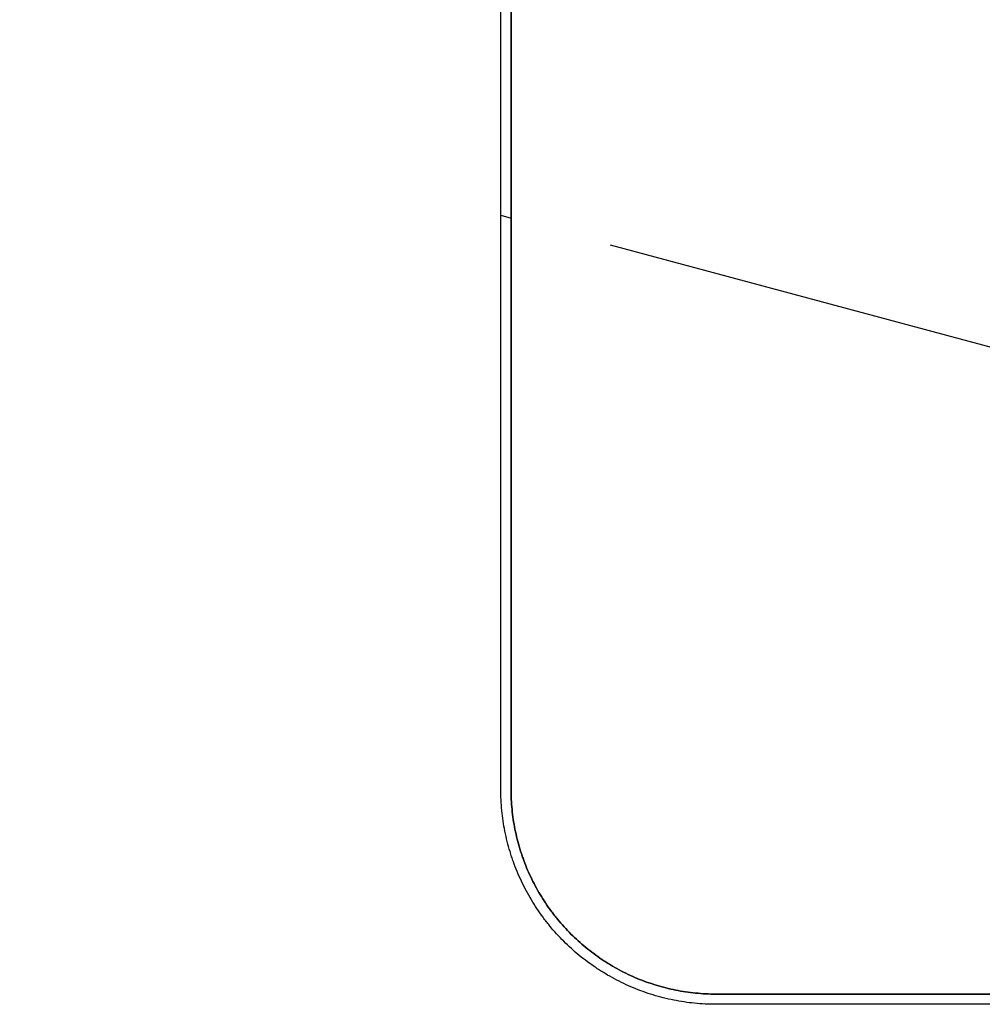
# Model space of a CAD drawing. Header units: millimetres. Extents: x -6500 to 4200, y 0 to 5940.
# Tile 100 of 157: x 1320 to 1343, y 1793 to 1817. Entities that reach past the tile are written whole.
import ezdxf

# ---------------------------------------------------------------- set-up
doc = ezdxf.new("R2010")
doc.units = ezdxf.units.MM
doc.layers.add('153', color=250, linetype='Continuous')

msp = doc.modelspace()

# ---------------------------------------------------------------- hatches: boundary and pattern name
at = {"layer": '153', "linetype": 'Continuous', "lineweight": -3}
h = msp.add_hatch(dxfattribs=at)
h.set_pattern_fill('ANSI31', color=256, scale=30, angle=89.9543738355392, style=0)
h.set_pattern_definition([(134.9543738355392, (0, 0), (-67.40553368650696, -67.29826541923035), [])])
edge = h.paths.add_edge_path(flags=0)
edge.add_line((1331.271263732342, 1828.869238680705), (1331.271263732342, 1830.619238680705))
edge.add_line((1331.271263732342, 1830.619238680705), (1327.271263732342, 1830.619238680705))
edge.add_line((1327.271263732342, 1830.619238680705), (1327.271263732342, 1838.619238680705))
edge.add_line((1327.271263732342, 1838.619238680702), (1323.271263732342, 1838.619238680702))
edge.add_line((1323.271263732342, 1838.619238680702), (1323.271263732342, 1830.619238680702))
edge.add_line((1323.271263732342, 1830.619238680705), (1319.521263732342, 1830.619238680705))
edge.add_line((1319.521263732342, 1830.619238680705), (1319.521263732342, 1887.869238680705))
edge.add_spline(control_points=[(1319.521263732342, 1887.869238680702), (1319.521263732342, 1888.034306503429), (1319.537571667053, 1888.362630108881), (1319.58590781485, 1888.687394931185), (1319.634304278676, 1888.929619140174), (1319.652504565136, 1889.010265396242), (1319.692645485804, 1889.169701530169), (1319.714609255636, 1889.248641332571), (1319.7860813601, 1889.483166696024), (1319.896233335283, 1889.789760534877), (1320.035704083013, 1890.084302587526), (1320.151472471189, 1890.300619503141), (1320.191926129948, 1890.371958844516), (1320.255455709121, 1890.477796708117), (1320.277137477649, 1890.512927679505), (1320.321301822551, 1890.582542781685), (1320.343769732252, 1890.617006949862), (1320.458016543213, 1890.787629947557), (1320.652989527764, 1891.049785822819), (1320.871692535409, 1891.29081725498), (1321.102295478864, 1891.521255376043), (1321.223545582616, 1891.631178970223), (1321.382784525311, 1891.761750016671), (1321.415050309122, 1891.787546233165), (1321.480011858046, 1891.838178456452), (1321.512742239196, 1891.863044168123), (1321.611674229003, 1891.936304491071), (1321.678616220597, 1891.983363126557), (1321.882357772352, 1892.11927805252), (1322.161774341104, 1892.286493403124), (1322.456561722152, 1892.425973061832), (1322.6835263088, 1892.519983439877), (1322.760161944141, 1892.549550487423), (1322.876617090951, 1892.591191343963), (1322.915653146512, 1892.604606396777), (1322.993796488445, 1892.630387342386), (1323.032954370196, 1892.642771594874), (1323.229170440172, 1892.702187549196), (1323.545840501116, 1892.781255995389), (1323.867838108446, 1892.829041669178), (1324.192516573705, 1892.861085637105), (1324.356195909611, 1892.869238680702), (1324.521263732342, 1892.869238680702)], knot_values=[0, 0, 0, 0, 0.06250000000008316, 0.1250000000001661, 0.1250000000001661, 0.1562500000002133, 0.1562500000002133, 0.1875000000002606, 0.1875000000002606, 0.2500000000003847, 0.3125000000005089, 0.3125000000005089, 0.3437500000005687, 0.3437500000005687, 0.3593750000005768, 0.3593750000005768, 0.375000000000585, 0.375000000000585, 0.4375000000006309, 0.5000000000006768, 0.5000000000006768, 0.5625000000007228, 0.5625000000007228, 0.578125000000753, 0.578125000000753, 0.5937500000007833, 0.5937500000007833, 0.6250000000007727, 0.6250000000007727, 0.6875000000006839, 0.750000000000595, 0.750000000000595, 0.7812500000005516, 0.7812500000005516, 0.7968750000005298, 0.7968750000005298, 0.812500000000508, 0.812500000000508, 0.8750000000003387, 0.9375000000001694, 0.9375000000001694, 1, 1, 1, 1], degree=3, periodic=0)
edge.add_line((1324.521263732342, 1892.869238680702), (1379.521263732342, 1892.869238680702))
edge.add_line((1379.521263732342, 1892.869238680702), (1379.521263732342, 1807.869238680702))
edge.add_line((1379.521263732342, 1807.869238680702), (1375.021263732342, 1807.869238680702))
edge.add_line((1375.021263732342, 1807.869238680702), (1375.021263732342, 1838.869238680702))
edge.add_line((1375.021263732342, 1838.869238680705), (1370.521263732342, 1838.869238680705))
edge.add_line((1370.521263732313, 1838.869238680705), (1370.521263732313, 1797.869238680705))
edge.add_spline(control_points=[(1370.521263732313, 1797.869238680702), (1370.521263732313, 1797.704170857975), (1370.504955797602, 1797.375847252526), (1370.456619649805, 1797.051082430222), (1370.408223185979, 1796.808858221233), (1370.39002289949, 1796.728211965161), (1370.349881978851, 1796.568775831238), (1370.327918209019, 1796.489836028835), (1370.256446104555, 1796.255310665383), (1370.146294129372, 1795.94871682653), (1370.006823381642, 1795.654174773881), (1369.891054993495, 1795.437857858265), (1369.850601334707, 1795.36651851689), (1369.787071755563, 1795.260680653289), (1369.765389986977, 1795.225549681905), (1369.721225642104, 1795.155934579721), (1369.698757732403, 1795.121470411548), (1369.584510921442, 1794.950847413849), (1369.389537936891, 1794.688691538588), (1369.170834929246, 1794.447660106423), (1368.940231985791, 1794.217221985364), (1368.818981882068, 1794.107298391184), (1368.659742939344, 1793.97672734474), (1368.627477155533, 1793.950931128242), (1368.56251560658, 1793.900298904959), (1368.529785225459, 1793.875433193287), (1368.430853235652, 1793.802172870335), (1368.363911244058, 1793.755114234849), (1368.160169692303, 1793.619199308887), (1367.880752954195, 1793.451984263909), (1367.585965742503, 1793.312504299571), (1367.359001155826, 1793.218493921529), (1367.282365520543, 1793.188926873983), (1367.165910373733, 1793.147286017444), (1367.126874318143, 1793.13387096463), (1367.04873097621, 1793.108090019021), (1367.009573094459, 1793.095705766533), (1366.813357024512, 1793.036289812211), (1366.496686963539, 1792.957221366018), (1366.174689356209, 1792.909435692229), (1365.85001089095, 1792.877391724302), (1365.686331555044, 1792.869238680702), (1365.521263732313, 1792.869238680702)], knot_values=[0, 0, 0, 0, 0.06250000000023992, 0.1250000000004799, 0.1250000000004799, 0.1562500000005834, 0.1562500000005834, 0.1875000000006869, 0.1875000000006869, 0.2500000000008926, 0.3125000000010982, 0.3125000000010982, 0.3437500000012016, 0.3437500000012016, 0.3593750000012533, 0.3593750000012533, 0.375000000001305, 0.375000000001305, 0.4375000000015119, 0.5000000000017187, 0.5000000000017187, 0.5625000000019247, 0.5625000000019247, 0.5781250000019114, 0.5781250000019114, 0.593750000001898, 0.593750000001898, 0.6250000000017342, 0.6250000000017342, 0.6875000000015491, 0.750000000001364, 0.750000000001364, 0.7812500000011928, 0.7812500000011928, 0.7968750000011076, 0.7968750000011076, 0.8125000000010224, 0.8125000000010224, 0.8750000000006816, 0.9375000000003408, 0.9375000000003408, 1, 1, 1, 1], degree=3, periodic=0)
edge.add_line((1365.521263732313, 1792.869238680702), (1336.521263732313, 1792.869238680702))
edge.add_spline(control_points=[(1336.521263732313, 1792.869238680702), (1336.356195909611, 1792.869238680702), (1336.027872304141, 1792.885546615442), (1335.703107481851, 1792.933882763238), (1335.46088327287, 1792.982279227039), (1335.380237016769, 1793.000479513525), (1335.220800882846, 1793.040620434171), (1335.141861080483, 1793.062584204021), (1334.907335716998, 1793.134056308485), (1334.600741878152, 1793.244208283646), (1334.306199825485, 1793.383679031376), (1334.089882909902, 1793.499447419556), (1334.018543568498, 1793.539901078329), (1333.912705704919, 1793.603430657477), (1333.877574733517, 1793.625112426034), (1333.807959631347, 1793.669276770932), (1333.773495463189, 1793.691744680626), (1333.602872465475, 1793.805991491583), (1333.340716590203, 1794.000964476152), (1333.099685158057, 1794.219667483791), (1332.869247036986, 1794.450270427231), (1332.75932344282, 1794.571520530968), (1332.628752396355, 1794.730759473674), (1332.602956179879, 1794.763025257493), (1332.552323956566, 1794.827986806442), (1332.527458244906, 1794.860717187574), (1332.454197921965, 1794.95964917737), (1332.407139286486, 1795.026591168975), (1332.271224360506, 1795.23033272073), (1332.104009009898, 1795.509749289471), (1331.964529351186, 1795.804536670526), (1331.870518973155, 1796.031501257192), (1331.840951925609, 1796.108136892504), (1331.799311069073, 1796.224592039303), (1331.785896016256, 1796.263628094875), (1331.760115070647, 1796.341771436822), (1331.74773081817, 1796.380929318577), (1331.68831486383, 1796.577145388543), (1331.609246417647, 1796.89381544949), (1331.561460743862, 1797.215813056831), (1331.529416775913, 1797.540491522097), (1331.521263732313, 1797.704170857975), (1331.521263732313, 1797.869238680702)], knot_values=[0, 0, 0, 0, 0.06249999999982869, 0.1249999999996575, 0.1249999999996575, 0.1562499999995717, 0.1562499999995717, 0.1874999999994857, 0.1874999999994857, 0.249999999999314, 0.3124999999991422, 0.3124999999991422, 0.3437499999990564, 0.3437499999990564, 0.3593749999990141, 0.3593749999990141, 0.3749999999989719, 0.3749999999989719, 0.4374999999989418, 0.4999999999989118, 0.4999999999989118, 0.5624999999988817, 0.5624999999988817, 0.578124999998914, 0.578124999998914, 0.5937499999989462, 0.5937499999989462, 0.6249999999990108, 0.6249999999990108, 0.6874999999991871, 0.7499999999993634, 0.7499999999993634, 0.7812499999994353, 0.7812499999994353, 0.7968749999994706, 0.7968749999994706, 0.8124999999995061, 0.8124999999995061, 0.8749999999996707, 0.9374999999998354, 0.9374999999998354, 1, 1, 1, 1], degree=3, periodic=0)
edge.add_line((1331.521263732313, 1797.869238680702), (1331.521263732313, 1828.869238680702))
h = msp.add_hatch(dxfattribs=at)
h.set_pattern_fill('ANSI31', color=256, scale=30, angle=119.9391651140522, style=0)
h.set_pattern_definition([(164.9391651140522, (0, 0), (-24.75018759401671, -91.97820782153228), [])])
edge = h.paths.add_edge_path(flags=0)
edge.add_line((1370.521263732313, 1797.869238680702), (1370.521263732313, 1807.869238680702))
edge.add_line((1370.771263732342, 1807.869238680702), (1370.771263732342, 1797.869238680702))
edge = h.paths.add_edge_path(flags=0)
edge.add_line((1331.271263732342, 1797.869238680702), (1331.271263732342, 1828.369238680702))
edge.add_spline(control_points=[(1336.521263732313, 1792.619238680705), (1336.347942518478, 1792.619238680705), (1336.00320273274, 1792.636362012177), (1335.662199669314, 1792.687114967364), (1335.407864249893, 1792.737931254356), (1335.323185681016, 1792.757041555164), (1335.15577774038, 1792.799189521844), (1335.072890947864, 1792.822251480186), (1334.826639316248, 1792.897297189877), (1334.504715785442, 1793.012956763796), (1334.195446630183, 1793.15940104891), (1333.968313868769, 1793.280957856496), (1333.893407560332, 1793.32343419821), (1333.782277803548, 1793.390140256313), (1333.745390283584, 1793.412906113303), (1333.672294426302, 1793.45927867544), (1333.636107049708, 1793.482869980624), (1333.456952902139, 1793.602829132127), (1333.181689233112, 1793.807550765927), (1332.928606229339, 1794.037188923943), (1332.68664620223, 1794.279322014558), (1332.57122642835, 1794.406634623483), (1332.434126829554, 1794.573835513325), (1332.407040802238, 1794.607714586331), (1332.353876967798, 1794.675924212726), (1332.327767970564, 1794.710291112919), (1332.250844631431, 1794.814169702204), (1332.201433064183, 1794.884458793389), (1332.058722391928, 1795.098387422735), (1331.883146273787, 1795.391774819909), (1331.736692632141, 1795.701301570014), (1331.637981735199, 1795.939614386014), (1331.606936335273, 1796.020081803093), (1331.563213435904, 1796.142359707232), (1331.549127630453, 1796.183347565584), (1331.522057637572, 1796.265398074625), (1331.509054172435, 1796.306513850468), (1331.446667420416, 1796.512540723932), (1331.363645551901, 1796.845044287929), (1331.313470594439, 1797.183141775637), (1331.279824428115, 1797.524054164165), (1331.271263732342, 1797.695917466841), (1331.271263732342, 1797.869238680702)], knot_values=[0, 0, 0, 0, 0.06250000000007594, 0.1250000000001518, 0.1250000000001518, 0.1562500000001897, 0.1562500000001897, 0.1875000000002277, 0.1875000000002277, 0.2500000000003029, 0.3125000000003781, 0.3125000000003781, 0.3437500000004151, 0.3437500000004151, 0.3593750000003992, 0.3593750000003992, 0.3750000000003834, 0.3750000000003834, 0.4375000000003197, 0.500000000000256, 0.500000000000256, 0.5625000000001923, 0.5625000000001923, 0.5781250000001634, 0.5781250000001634, 0.5937500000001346, 0.5937500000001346, 0.6250000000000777, 0.6250000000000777, 0.6875000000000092, 0.7499999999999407, 0.7499999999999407, 0.7812499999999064, 0.7812499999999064, 0.7968749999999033, 0.7968749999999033, 0.8124999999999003, 0.8124999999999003, 0.8749999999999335, 0.9374999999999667, 0.9374999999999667, 1, 1, 1, 1], degree=3, periodic=0)
edge.add_line((1365.521263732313, 1792.619238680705), (1336.521263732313, 1792.619238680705))
edge.add_spline(control_points=[(1370.771263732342, 1797.869238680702), (1370.771263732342, 1797.695917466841), (1370.754140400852, 1797.351177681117), (1370.703387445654, 1797.010174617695), (1370.652571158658, 1796.75583919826), (1370.633460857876, 1796.671160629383), (1370.591312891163, 1796.503752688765), (1370.568250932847, 1796.420865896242), (1370.493205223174, 1796.174614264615), (1370.377545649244, 1795.852690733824), (1370.23110136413, 1795.543421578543), (1370.10954455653, 1795.316288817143), (1370.067068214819, 1795.241382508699), (1370.000362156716, 1795.130252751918), (1369.977596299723, 1795.093365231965), (1369.9312237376, 1795.020269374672), (1369.907632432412, 1794.984081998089), (1369.787673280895, 1794.804927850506), (1369.582951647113, 1794.529664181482), (1369.353313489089, 1794.276581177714), (1369.111180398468, 1794.034621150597), (1368.983867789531, 1793.919201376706), (1368.816666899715, 1793.782101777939), (1368.782787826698, 1793.755015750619), (1368.714578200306, 1793.701851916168), (1368.680211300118, 1793.675742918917), (1368.576332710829, 1793.598819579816), (1368.506043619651, 1793.549408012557), (1368.292114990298, 1793.406697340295), (1367.998727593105, 1793.231121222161), (1367.689200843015, 1793.084667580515), (1367.45088802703, 1792.985956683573), (1367.37042060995, 1792.954911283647), (1367.248142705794, 1792.911188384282), (1367.207154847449, 1792.897102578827), (1367.125104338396, 1792.870032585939), (1367.083988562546, 1792.857029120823), (1366.877961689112, 1792.794642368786), (1366.545458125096, 1792.711620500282), (1366.207360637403, 1792.661445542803), (1365.866448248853, 1792.627799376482), (1365.694584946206, 1792.619238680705), (1365.521263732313, 1792.619238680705)], knot_values=[0, 0, 0, 0, 0.06250000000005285, 0.1250000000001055, 0.1250000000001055, 0.1562500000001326, 0.1562500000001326, 0.1875000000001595, 0.1875000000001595, 0.2500000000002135, 0.3125000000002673, 0.3125000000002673, 0.3437500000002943, 0.3437500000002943, 0.3593750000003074, 0.3593750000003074, 0.3750000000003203, 0.3750000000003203, 0.4375000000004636, 0.5000000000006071, 0.5000000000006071, 0.5625000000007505, 0.5625000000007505, 0.578125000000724, 0.578125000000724, 0.5937500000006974, 0.5937500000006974, 0.6250000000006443, 0.6250000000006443, 0.687500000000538, 0.7500000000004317, 0.7500000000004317, 0.7812500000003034, 0.7812500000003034, 0.7968750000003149, 0.7968750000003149, 0.8125000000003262, 0.8125000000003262, 0.8750000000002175, 0.9375000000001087, 0.9375000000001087, 1, 1, 1, 1], degree=3, periodic=0)
edge.add_spline(control_points=[(1365.521263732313, 1792.869238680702), (1365.686331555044, 1792.869238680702), (1365.85001089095, 1792.877391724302), (1366.174689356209, 1792.909435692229), (1366.496686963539, 1792.957221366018), (1366.813357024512, 1793.036289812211), (1367.009573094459, 1793.095705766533), (1367.04873097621, 1793.108090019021), (1367.126874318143, 1793.13387096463), (1367.165910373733, 1793.147286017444), (1367.282365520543, 1793.188926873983), (1367.359001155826, 1793.218493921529), (1367.585965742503, 1793.312504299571), (1367.880753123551, 1793.451983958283), (1368.160169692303, 1793.619199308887), (1368.363911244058, 1793.755114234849), (1368.430853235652, 1793.802172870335), (1368.529785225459, 1793.875433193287), (1368.56251560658, 1793.900298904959), (1368.627477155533, 1793.950931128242), (1368.659742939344, 1793.97672734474), (1368.818981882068, 1794.107298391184), (1368.940231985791, 1794.217221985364), (1369.170834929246, 1794.447660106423), (1369.389537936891, 1794.688691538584), (1369.584510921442, 1794.950847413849), (1369.698757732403, 1795.121470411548), (1369.721225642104, 1795.155934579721), (1369.765389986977, 1795.225549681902), (1369.787071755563, 1795.260680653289), (1369.850601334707, 1795.36651851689), (1369.891054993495, 1795.437857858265), (1370.006823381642, 1795.654174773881), (1370.146294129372, 1795.94871682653), (1370.256446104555, 1796.255310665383), (1370.327918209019, 1796.489836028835), (1370.349881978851, 1796.568775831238), (1370.39002289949, 1796.728211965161), (1370.408223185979, 1796.808858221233), (1370.456619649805, 1797.051082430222), (1370.504955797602, 1797.375847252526), (1370.521263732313, 1797.704170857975), (1370.521263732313, 1797.869238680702)], knot_values=[0, 0, 0, 0, 0.06249999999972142, 0.06249999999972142, 0.1249999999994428, 0.1874999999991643, 0.1874999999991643, 0.203124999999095, 0.203124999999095, 0.2187499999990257, 0.2187499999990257, 0.2499999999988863, 0.2499999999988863, 0.312499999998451, 0.3749999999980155, 0.3749999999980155, 0.4062499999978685, 0.4062499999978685, 0.4218749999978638, 0.4218749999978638, 0.437499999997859, 0.437499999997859, 0.4999999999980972, 0.4999999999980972, 0.5624999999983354, 0.6249999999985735, 0.6249999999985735, 0.6406249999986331, 0.6406249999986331, 0.6562499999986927, 0.6562499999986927, 0.6874999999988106, 0.6874999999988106, 0.7499999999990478, 0.8124999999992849, 0.8124999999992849, 0.843749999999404, 0.843749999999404, 0.8749999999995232, 0.8749999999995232, 0.9374999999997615, 1, 1, 1, 1], degree=3, periodic=0)
edge.add_line((1336.521263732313, 1792.869238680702), (1365.521263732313, 1792.869238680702))
edge.add_spline(control_points=[(1331.521263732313, 1797.869238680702), (1331.521263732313, 1797.704170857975), (1331.529416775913, 1797.540491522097), (1331.561460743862, 1797.215813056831), (1331.609246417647, 1796.89381544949), (1331.68831486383, 1796.577145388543), (1331.74773081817, 1796.380929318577), (1331.760115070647, 1796.341771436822), (1331.785896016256, 1796.263628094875), (1331.799311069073, 1796.224592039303), (1331.840951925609, 1796.108136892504), (1331.870518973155, 1796.031501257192), (1331.964529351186, 1795.804536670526), (1332.104009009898, 1795.509749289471), (1332.271224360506, 1795.230332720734), (1332.407139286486, 1795.026591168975), (1332.454197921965, 1794.95964917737), (1332.527458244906, 1794.860717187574), (1332.552323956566, 1794.827986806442), (1332.602956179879, 1794.763025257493), (1332.628752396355, 1794.730759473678), (1332.75932344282, 1794.571520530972), (1332.869247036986, 1794.450270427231), (1333.099685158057, 1794.219667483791), (1333.340716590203, 1794.000964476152), (1333.602872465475, 1793.805991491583), (1333.773495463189, 1793.691744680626), (1333.807959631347, 1793.669276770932), (1333.877574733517, 1793.625112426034), (1333.912705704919, 1793.603430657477), (1334.018543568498, 1793.539901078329), (1334.089882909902, 1793.499447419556), (1334.306199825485, 1793.383679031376), (1334.600741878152, 1793.244208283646), (1334.907335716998, 1793.134056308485), (1335.141861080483, 1793.062584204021), (1335.220800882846, 1793.040620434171), (1335.380237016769, 1793.000479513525), (1335.46088327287, 1792.982279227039), (1335.703107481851, 1792.933882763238), (1336.027872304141, 1792.885546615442), (1336.356195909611, 1792.869238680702), (1336.521263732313, 1792.869238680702)], knot_values=[0, 0, 0, 0, 0.06250000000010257, 0.06250000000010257, 0.1250000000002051, 0.1875000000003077, 0.1875000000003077, 0.2031250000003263, 0.2031250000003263, 0.2187500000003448, 0.2187500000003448, 0.250000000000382, 0.250000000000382, 0.3125000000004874, 0.3750000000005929, 0.3750000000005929, 0.4062500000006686, 0.4062500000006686, 0.421875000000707, 0.421875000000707, 0.4375000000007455, 0.4375000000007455, 0.5000000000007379, 0.5000000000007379, 0.5625000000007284, 0.625000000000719, 0.625000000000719, 0.6406250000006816, 0.6406250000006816, 0.6562500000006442, 0.6562500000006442, 0.6875000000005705, 0.6875000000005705, 0.7500000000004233, 0.8125000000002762, 0.8125000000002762, 0.8437500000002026, 0.8437500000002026, 0.875000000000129, 0.875000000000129, 0.9375000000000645, 1, 1, 1, 1], degree=3, periodic=0)
edge.add_line((1331.521263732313, 1828.369238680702), (1331.521263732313, 1797.869238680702))

# ---------------------------------------------------------------- linework, layer by layer
for p, q in [((1331.521263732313, 1797.869238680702), (1331.521263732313, 1828.869238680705)), ((1331.521263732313, 1797.869238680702), (1331.521263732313, 1828.869238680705)), ((1331.271263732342, 1797.869238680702), (1331.271263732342, 1828.369238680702)), ((1331.271263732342, 1797.869238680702), (1331.271263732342, 1828.369238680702)), ((1331.521263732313, 1828.369238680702), (1331.521263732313, 1797.869238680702)), ((1331.521263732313, 1828.369238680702), (1331.521263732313, 1797.869238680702)), ((1365.521263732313, 1792.869238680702), (1336.521263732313, 1792.869238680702)), ((1365.521263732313, 1792.869238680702), (1336.521263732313, 1792.869238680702)), ((1336.521263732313, 1792.869238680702), (1365.521263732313, 1792.869238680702)), ((1336.521263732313, 1792.869238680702), (1365.521263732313, 1792.869238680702)), ((1365.521263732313, 1792.619238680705), (1336.521263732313, 1792.619238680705)), ((1365.521263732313, 1792.619238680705), (1336.521263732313, 1792.619238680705))]:
    msp.add_line(p, q, dxfattribs=at)
for points, knots in [([(1336.521263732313, 1792.619238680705), (1336.347942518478, 1792.619238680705), (1336.00320273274, 1792.636362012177), (1335.662199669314, 1792.687114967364), (1335.407864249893, 1792.737931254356), (1335.323185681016, 1792.757041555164), (1335.15577774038, 1792.799189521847), (1335.072890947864, 1792.822251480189), (1334.826639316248, 1792.897297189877), (1334.504715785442, 1793.012956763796), (1334.195446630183, 1793.15940104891), (1333.968313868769, 1793.280957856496), (1333.893407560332, 1793.323434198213), (1333.782277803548, 1793.390140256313), (1333.745390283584, 1793.412906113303), (1333.672294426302, 1793.45927867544), (1333.636107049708, 1793.482869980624), (1333.456952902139, 1793.602829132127), (1333.181689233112, 1793.807550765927), (1332.928606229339, 1794.037188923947), (1332.68664620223, 1794.279322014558), (1332.57122642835, 1794.406634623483), (1332.434126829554, 1794.573835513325), (1332.407040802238, 1794.607714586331), (1332.353876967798, 1794.675924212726), (1332.327767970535, 1794.710291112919), (1332.250844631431, 1794.814169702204), (1332.201433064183, 1794.884458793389), (1332.058722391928, 1795.098387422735), (1331.883146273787, 1795.391774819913), (1331.736692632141, 1795.701301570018), (1331.637981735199, 1795.939614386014), (1331.606936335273, 1796.020081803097), (1331.563213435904, 1796.142359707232), (1331.549127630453, 1796.183347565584), (1331.522057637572, 1796.265398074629), (1331.509054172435, 1796.306513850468), (1331.446667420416, 1796.512540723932), (1331.363645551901, 1796.845044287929), (1331.313470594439, 1797.183141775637), (1331.279824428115, 1797.524054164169), (1331.271263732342, 1797.695917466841), (1331.271263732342, 1797.869238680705)], [0, 0, 0, 0, 0.06250000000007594, 0.1250000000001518, 0.1250000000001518, 0.1562500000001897, 0.1562500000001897, 0.1875000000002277, 0.1875000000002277, 0.2500000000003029, 0.3125000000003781, 0.3125000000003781, 0.3437500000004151, 0.3437500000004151, 0.3593750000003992, 0.3593750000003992, 0.3750000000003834, 0.3750000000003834, 0.4375000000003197, 0.500000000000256, 0.500000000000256, 0.5625000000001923, 0.5625000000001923, 0.5781250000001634, 0.5781250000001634, 0.5937500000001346, 0.5937500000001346, 0.6250000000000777, 0.6250000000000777, 0.6875000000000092, 0.7499999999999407, 0.7499999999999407, 0.7812499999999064, 0.7812499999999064, 0.7968749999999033, 0.7968749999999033, 0.8124999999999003, 0.8124999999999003, 0.8749999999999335, 0.9374999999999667, 0.9374999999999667, 1, 1, 1, 1]), ([(1336.521263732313, 1792.619238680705), (1336.347942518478, 1792.619238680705), (1336.00320273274, 1792.636362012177), (1335.662199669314, 1792.687114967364), (1335.407864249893, 1792.737931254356), (1335.323185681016, 1792.757041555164), (1335.15577774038, 1792.799189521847), (1335.072890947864, 1792.822251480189), (1334.826639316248, 1792.897297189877), (1334.504715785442, 1793.012956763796), (1334.195446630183, 1793.15940104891), (1333.968313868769, 1793.280957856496), (1333.893407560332, 1793.323434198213), (1333.782277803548, 1793.390140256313), (1333.745390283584, 1793.412906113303), (1333.672294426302, 1793.45927867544), (1333.636107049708, 1793.482869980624), (1333.456952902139, 1793.602829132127), (1333.181689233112, 1793.807550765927), (1332.928606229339, 1794.037188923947), (1332.68664620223, 1794.279322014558), (1332.57122642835, 1794.406634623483), (1332.434126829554, 1794.573835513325), (1332.407040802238, 1794.607714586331), (1332.353876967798, 1794.675924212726), (1332.327767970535, 1794.710291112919), (1332.250844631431, 1794.814169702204), (1332.201433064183, 1794.884458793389), (1332.058722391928, 1795.098387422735), (1331.883146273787, 1795.391774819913), (1331.736692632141, 1795.701301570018), (1331.637981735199, 1795.939614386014), (1331.606936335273, 1796.020081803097), (1331.563213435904, 1796.142359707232), (1331.549127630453, 1796.183347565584), (1331.522057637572, 1796.265398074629), (1331.509054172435, 1796.306513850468), (1331.446667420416, 1796.512540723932), (1331.363645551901, 1796.845044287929), (1331.313470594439, 1797.183141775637), (1331.279824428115, 1797.524054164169), (1331.271263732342, 1797.695917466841), (1331.271263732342, 1797.869238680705)], [0, 0, 0, 0, 0.06250000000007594, 0.1250000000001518, 0.1250000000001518, 0.1562500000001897, 0.1562500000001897, 0.1875000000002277, 0.1875000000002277, 0.2500000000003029, 0.3125000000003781, 0.3125000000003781, 0.3437500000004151, 0.3437500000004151, 0.3593750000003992, 0.3593750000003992, 0.3750000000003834, 0.3750000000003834, 0.4375000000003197, 0.500000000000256, 0.500000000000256, 0.5625000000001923, 0.5625000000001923, 0.5781250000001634, 0.5781250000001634, 0.5937500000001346, 0.5937500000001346, 0.6250000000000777, 0.6250000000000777, 0.6875000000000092, 0.7499999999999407, 0.7499999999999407, 0.7812499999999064, 0.7812499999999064, 0.7968749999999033, 0.7968749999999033, 0.8124999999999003, 0.8124999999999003, 0.8749999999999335, 0.9374999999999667, 0.9374999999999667, 1, 1, 1, 1]), ([(1336.521263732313, 1792.869238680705), (1336.356195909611, 1792.869238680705), (1336.027872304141, 1792.885546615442), (1335.703107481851, 1792.933882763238), (1335.46088327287, 1792.982279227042), (1335.380237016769, 1793.000479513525), (1335.220800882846, 1793.040620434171), (1335.141861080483, 1793.062584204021), (1334.907335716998, 1793.134056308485), (1334.600741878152, 1793.244208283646), (1334.306199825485, 1793.38367903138), (1334.089882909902, 1793.499447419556), (1334.018543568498, 1793.539901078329), (1333.912705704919, 1793.603430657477), (1333.877574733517, 1793.625112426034), (1333.807959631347, 1793.669276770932), (1333.773495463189, 1793.691744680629), (1333.602872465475, 1793.805991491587), (1333.340716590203, 1794.000964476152), (1333.099685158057, 1794.219667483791), (1332.869247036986, 1794.450270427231), (1332.75932344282, 1794.571520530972), (1332.628752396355, 1794.730759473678), (1332.602956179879, 1794.763025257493), (1332.552323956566, 1794.827986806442), (1332.527458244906, 1794.860717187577), (1332.454197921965, 1794.95964917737), (1332.407139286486, 1795.026591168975), (1332.271224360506, 1795.230332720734), (1332.104009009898, 1795.509749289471), (1331.964529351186, 1795.804536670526), (1331.870518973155, 1796.031501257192), (1331.840951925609, 1796.108136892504), (1331.799311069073, 1796.224592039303), (1331.785896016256, 1796.263628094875), (1331.760115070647, 1796.341771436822), (1331.74773081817, 1796.380929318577), (1331.68831486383, 1796.577145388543), (1331.609246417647, 1796.89381544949), (1331.561460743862, 1797.215813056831), (1331.529416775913, 1797.540491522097), (1331.521263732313, 1797.704170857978), (1331.521263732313, 1797.869238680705)], [0, 0, 0, 0, 0.06249999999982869, 0.1249999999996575, 0.1249999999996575, 0.1562499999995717, 0.1562499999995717, 0.1874999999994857, 0.1874999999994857, 0.249999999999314, 0.3124999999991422, 0.3124999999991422, 0.3437499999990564, 0.3437499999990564, 0.3593749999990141, 0.3593749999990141, 0.3749999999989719, 0.3749999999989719, 0.4374999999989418, 0.4999999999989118, 0.4999999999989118, 0.5624999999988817, 0.5624999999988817, 0.578124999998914, 0.578124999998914, 0.5937499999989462, 0.5937499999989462, 0.6249999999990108, 0.6249999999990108, 0.6874999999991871, 0.7499999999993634, 0.7499999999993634, 0.7812499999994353, 0.7812499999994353, 0.7968749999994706, 0.7968749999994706, 0.8124999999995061, 0.8124999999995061, 0.8749999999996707, 0.9374999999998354, 0.9374999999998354, 1, 1, 1, 1]), ([(1336.521263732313, 1792.869238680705), (1336.356195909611, 1792.869238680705), (1336.027872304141, 1792.885546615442), (1335.703107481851, 1792.933882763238), (1335.46088327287, 1792.982279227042), (1335.380237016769, 1793.000479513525), (1335.220800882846, 1793.040620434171), (1335.141861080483, 1793.062584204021), (1334.907335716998, 1793.134056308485), (1334.600741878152, 1793.244208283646), (1334.306199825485, 1793.38367903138), (1334.089882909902, 1793.499447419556), (1334.018543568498, 1793.539901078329), (1333.912705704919, 1793.603430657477), (1333.877574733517, 1793.625112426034), (1333.807959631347, 1793.669276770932), (1333.773495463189, 1793.691744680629), (1333.602872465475, 1793.805991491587), (1333.340716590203, 1794.000964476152), (1333.099685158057, 1794.219667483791), (1332.869247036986, 1794.450270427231), (1332.75932344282, 1794.571520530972), (1332.628752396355, 1794.730759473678), (1332.602956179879, 1794.763025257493), (1332.552323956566, 1794.827986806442), (1332.527458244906, 1794.860717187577), (1332.454197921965, 1794.95964917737), (1332.407139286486, 1795.026591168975), (1332.271224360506, 1795.230332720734), (1332.104009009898, 1795.509749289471), (1331.964529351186, 1795.804536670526), (1331.870518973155, 1796.031501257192), (1331.840951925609, 1796.108136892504), (1331.799311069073, 1796.224592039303), (1331.785896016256, 1796.263628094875), (1331.760115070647, 1796.341771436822), (1331.74773081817, 1796.380929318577), (1331.68831486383, 1796.577145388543), (1331.609246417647, 1796.89381544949), (1331.561460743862, 1797.215813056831), (1331.529416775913, 1797.540491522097), (1331.521263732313, 1797.704170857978), (1331.521263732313, 1797.869238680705)], [0, 0, 0, 0, 0.06249999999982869, 0.1249999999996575, 0.1249999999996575, 0.1562499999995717, 0.1562499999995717, 0.1874999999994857, 0.1874999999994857, 0.249999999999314, 0.3124999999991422, 0.3124999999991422, 0.3437499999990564, 0.3437499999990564, 0.3593749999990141, 0.3593749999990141, 0.3749999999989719, 0.3749999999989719, 0.4374999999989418, 0.4999999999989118, 0.4999999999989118, 0.5624999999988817, 0.5624999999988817, 0.578124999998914, 0.578124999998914, 0.5937499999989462, 0.5937499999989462, 0.6249999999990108, 0.6249999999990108, 0.6874999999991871, 0.7499999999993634, 0.7499999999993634, 0.7812499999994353, 0.7812499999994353, 0.7968749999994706, 0.7968749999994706, 0.8124999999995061, 0.8124999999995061, 0.8749999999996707, 0.9374999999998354, 0.9374999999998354, 1, 1, 1, 1]), ([(1331.521263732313, 1797.869238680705), (1331.521263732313, 1797.704170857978), (1331.529416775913, 1797.540491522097), (1331.561460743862, 1797.215813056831), (1331.609246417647, 1796.89381544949), (1331.68831486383, 1796.577145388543), (1331.74773081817, 1796.380929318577), (1331.760115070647, 1796.341771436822), (1331.785896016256, 1796.263628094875), (1331.799311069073, 1796.224592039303), (1331.840951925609, 1796.108136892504), (1331.870518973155, 1796.031501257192), (1331.964529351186, 1795.804536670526), (1332.104009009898, 1795.509749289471), (1332.271224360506, 1795.230332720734), (1332.407139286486, 1795.026591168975), (1332.454197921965, 1794.95964917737), (1332.527458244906, 1794.860717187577), (1332.552323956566, 1794.827986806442), (1332.602956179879, 1794.763025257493), (1332.628752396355, 1794.730759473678), (1332.75932344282, 1794.571520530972), (1332.869247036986, 1794.450270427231), (1333.099685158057, 1794.219667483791), (1333.340716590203, 1794.000964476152), (1333.602872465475, 1793.805991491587), (1333.773495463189, 1793.691744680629), (1333.807959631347, 1793.669276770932), (1333.877574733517, 1793.625112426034), (1333.912705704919, 1793.603430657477), (1334.018543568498, 1793.539901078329), (1334.089882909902, 1793.499447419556), (1334.306199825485, 1793.38367903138), (1334.600741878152, 1793.244208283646), (1334.907335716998, 1793.134056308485), (1335.141861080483, 1793.062584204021), (1335.220800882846, 1793.040620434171), (1335.380237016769, 1793.000479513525), (1335.46088327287, 1792.982279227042), (1335.703107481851, 1792.933882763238), (1336.027872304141, 1792.885546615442), (1336.356195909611, 1792.869238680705), (1336.521263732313, 1792.869238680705)], [0, 0, 0, 0, 0.06250000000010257, 0.06250000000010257, 0.1250000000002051, 0.1875000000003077, 0.1875000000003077, 0.2031250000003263, 0.2031250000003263, 0.2187500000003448, 0.2187500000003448, 0.250000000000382, 0.250000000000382, 0.3125000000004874, 0.3750000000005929, 0.3750000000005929, 0.4062500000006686, 0.4062500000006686, 0.421875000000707, 0.421875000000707, 0.4375000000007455, 0.4375000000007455, 0.5000000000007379, 0.5000000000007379, 0.5625000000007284, 0.625000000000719, 0.625000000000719, 0.6406250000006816, 0.6406250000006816, 0.6562500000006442, 0.6562500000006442, 0.6875000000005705, 0.6875000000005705, 0.7500000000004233, 0.8125000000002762, 0.8125000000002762, 0.8437500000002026, 0.8437500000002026, 0.875000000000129, 0.875000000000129, 0.9375000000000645, 1, 1, 1, 1]), ([(1331.521263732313, 1797.869238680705), (1331.521263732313, 1797.704170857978), (1331.529416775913, 1797.540491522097), (1331.561460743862, 1797.215813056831), (1331.609246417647, 1796.89381544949), (1331.68831486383, 1796.577145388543), (1331.74773081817, 1796.380929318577), (1331.760115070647, 1796.341771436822), (1331.785896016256, 1796.263628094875), (1331.799311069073, 1796.224592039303), (1331.840951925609, 1796.108136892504), (1331.870518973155, 1796.031501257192), (1331.964529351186, 1795.804536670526), (1332.104009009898, 1795.509749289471), (1332.271224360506, 1795.230332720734), (1332.407139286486, 1795.026591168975), (1332.454197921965, 1794.95964917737), (1332.527458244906, 1794.860717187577), (1332.552323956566, 1794.827986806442), (1332.602956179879, 1794.763025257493), (1332.628752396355, 1794.730759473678), (1332.75932344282, 1794.571520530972), (1332.869247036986, 1794.450270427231), (1333.099685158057, 1794.219667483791), (1333.340716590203, 1794.000964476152), (1333.602872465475, 1793.805991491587), (1333.773495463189, 1793.691744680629), (1333.807959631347, 1793.669276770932), (1333.877574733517, 1793.625112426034), (1333.912705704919, 1793.603430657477), (1334.018543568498, 1793.539901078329), (1334.089882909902, 1793.499447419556), (1334.306199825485, 1793.38367903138), (1334.600741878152, 1793.244208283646), (1334.907335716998, 1793.134056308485), (1335.141861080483, 1793.062584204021), (1335.220800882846, 1793.040620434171), (1335.380237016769, 1793.000479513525), (1335.46088327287, 1792.982279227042), (1335.703107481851, 1792.933882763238), (1336.027872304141, 1792.885546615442), (1336.356195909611, 1792.869238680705), (1336.521263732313, 1792.869238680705)], [0, 0, 0, 0, 0.06250000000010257, 0.06250000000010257, 0.1250000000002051, 0.1875000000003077, 0.1875000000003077, 0.2031250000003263, 0.2031250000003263, 0.2187500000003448, 0.2187500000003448, 0.250000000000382, 0.250000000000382, 0.3125000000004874, 0.3750000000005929, 0.3750000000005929, 0.4062500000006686, 0.4062500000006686, 0.421875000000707, 0.421875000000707, 0.4375000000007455, 0.4375000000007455, 0.5000000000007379, 0.5000000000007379, 0.5625000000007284, 0.625000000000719, 0.625000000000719, 0.6406250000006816, 0.6406250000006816, 0.6562500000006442, 0.6562500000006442, 0.6875000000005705, 0.6875000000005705, 0.7500000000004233, 0.8125000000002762, 0.8125000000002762, 0.8437500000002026, 0.8437500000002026, 0.875000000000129, 0.875000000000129, 0.9375000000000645, 1, 1, 1, 1])]:
    msp.add_open_spline(points, degree=3, knots=knots, dxfattribs=at)

doc.saveas('drawing.dxf')
